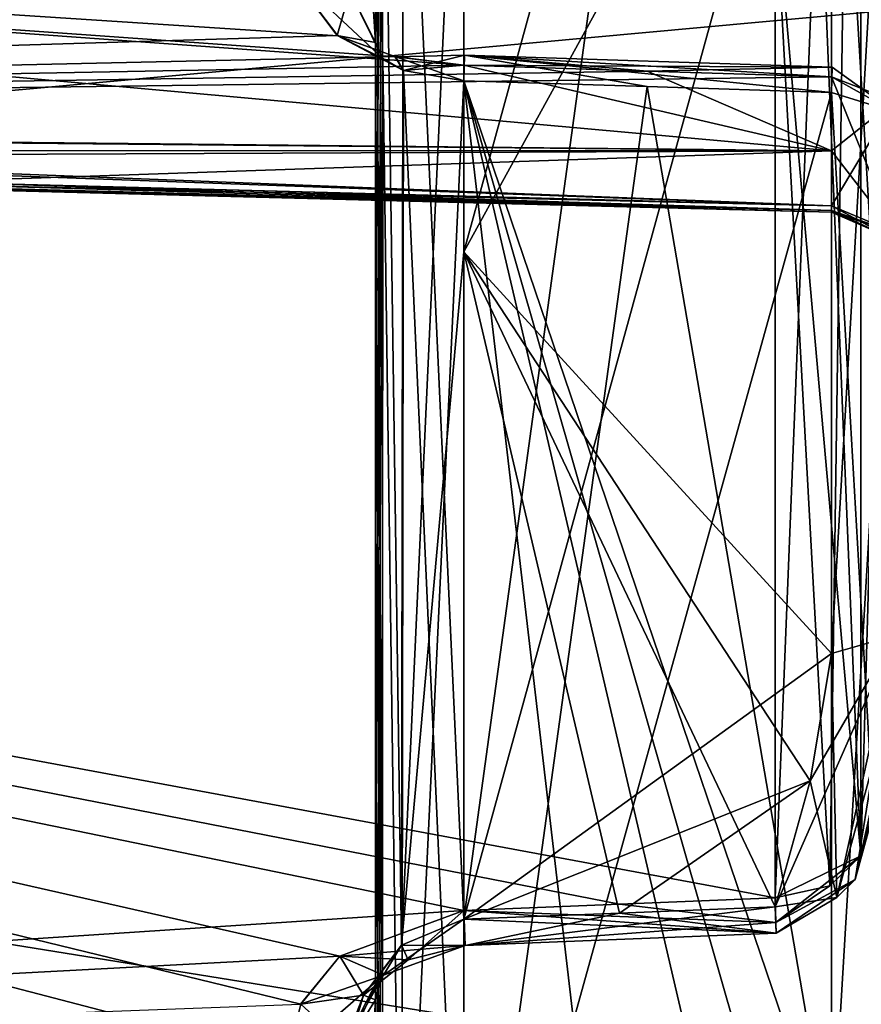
# Model space of a CAD drawing. Header units: millimetres. Extents: x -25 to 71, y -3 to 471.
# Tile 72 of 199: x 63.64 to 68.28, y 37.65 to 43.08. Entities that reach past the tile are written whole.
import ezdxf

# ---------------------------------------------------------------- set-up
doc = ezdxf.new("R2010")
doc.units = ezdxf.units.MM
doc.header["$LTSCALE"] = 65.185185
for name, color, linetype in [('1041', 7, 'CONTINUOUS'), ('1092', 7, 'CONTINUOUS'), ('1093', 7, 'CONTINUOUS'), ('1094', 7, 'CONTINUOUS'), ('1101', 7, 'CONTINUOUS'), ('1102', 7, 'CONTINUOUS'), ('1103', 7, 'CONTINUOUS'), ('1104', 7, 'CONTINUOUS'), ('1107', 7, 'CONTINUOUS'), ('1108', 7, 'CONTINUOUS'), ('1111', 7, 'CONTINUOUS'), ('1113', 7, 'CONTINUOUS'), ('1114', 7, 'CONTINUOUS'), ('1119', 7, 'CONTINUOUS'), ('1120', 7, 'CONTINUOUS'), ('1122', 7, 'CONTINUOUS'), ('1127', 7, 'CONTINUOUS'), ('1128', 7, 'CONTINUOUS'), ('1130', 7, 'CONTINUOUS'), ('1131', 7, 'CONTINUOUS'), ('1135', 7, 'CONTINUOUS'), ('1138', 7, 'CONTINUOUS'), ('1143', 7, 'CONTINUOUS'), ('1148', 7, 'CONTINUOUS'), ('1479', 7, 'CONTINUOUS'), ('1480', 7, 'CONTINUOUS'), ('1481', 7, 'CONTINUOUS'), ('1486', 7, 'CONTINUOUS'), ('1501', 7, 'CONTINUOUS'), ('1502', 7, 'CONTINUOUS'), ('1503', 7, 'CONTINUOUS'), ('1504', 7, 'CONTINUOUS'), ('1505', 7, 'CONTINUOUS'), ('1506', 7, 'CONTINUOUS'), ('1507', 7, 'CONTINUOUS'), ('1539', 7, 'CONTINUOUS'), ('1540', 7, 'CONTINUOUS'), ('1541', 7, 'CONTINUOUS'), ('1542', 7, 'CONTINUOUS'), ('1543', 7, 'CONTINUOUS'), ('1544', 7, 'CONTINUOUS'), ('1546', 7, 'CONTINUOUS'), ('1547', 7, 'CONTINUOUS'), ('1551', 7, 'CONTINUOUS'), ('1552', 7, 'CONTINUOUS'), ('1587', 7, 'CONTINUOUS'), ('1589', 7, 'CONTINUOUS'), ('1606', 7, 'CONTINUOUS')]:
    doc.layers.add(name, color=color, linetype=linetype)

msp = doc.modelspace()

# ---------------------------------------------------------------- linework, layer by layer
at = {"layer": '1041', "linetype": 'CONTINUOUS'}
for points in [[(69.2193, 43.2016, -20.9232), (44.9738, 40.9815, -20.0666), (43.5503, 45.2139, -21.4731), (69.2193, 43.2016, -20.9232)], [(43.5503, 45.2139, 21.4731), (44.9738, 40.9815, 20.0666), (69.2193, 43.2016, 20.9232), (43.5503, 45.2139, 21.4731)], [(69.2193, 37.0687, -17.7984), (44.9738, 40.9815, -20.0666), (69.2193, 43.2016, -20.9232), (69.2193, 37.0687, -17.7984)], [(69.2193, 43.2016, 20.9232), (44.9738, 40.9815, 20.0666), (69.2193, 37.0687, 17.7984), (69.2193, 43.2016, 20.9232)], [(47.5545, 35.4472, -16.499), (44.9738, 40.9815, -20.0666), (69.2193, 37.0687, -17.7984), (47.5545, 35.4472, -16.499)], [(44.9738, 40.9815, 20.0666), (49.4733, 31.3325, 11.6415), (69.2193, 37.0687, 17.7984), (44.9738, 40.9815, 20.0666)]]:
    msp.add_3dface(points, dxfattribs=at)
at = {"layer": '1092', "linetype": 'CONTINUOUS'}
for points in [[(65.6, 43.8792, -6.1208), (65.6, 44.9781, -7.0504), (65.6, 39.2964, -8.6751), (65.6, 43.8792, -6.1208)], [(65.6, 39.2964, -8.6751), (65.6, 44.9781, -7.0504), (65.6, 41.3249, -10.7036), (65.6, 39.2964, -8.6751)], [(65.6, 42.9496, -5.0219), (65.6, 43.8792, -6.1208), (65.6, 39.2964, -8.6751), (65.6, 42.9496, -5.0219)], [(65.6, 35.6431, -12.3284), (65.6, 39.2964, -8.6751), (65.6, 41.3249, -10.7036), (65.6, 35.6431, -12.3284)], [(65.6, 37.6716, -14.3569), (65.6, 35.6431, -12.3284), (65.6, 41.3249, -10.7036), (65.6, 37.6716, -14.3569)], [(65.6, 36.6189, -13.3811), (65.6, 35.6431, -12.3284), (65.6, 37.6716, -14.3569), (65.6, 36.6189, -13.3811)]]:
    msp.add_3dface(points, dxfattribs=at)
at = {"layer": '1093', "linetype": 'CONTINUOUS'}
for points in [[(66.0869, 42.7397, -4.5249), (66.0869, 35.3805, -11.8841), (67.0982, 42.707, -4.5202), (66.0869, 42.7397, -4.5249)], [(67.0982, 42.707, -4.5202), (66.0869, 35.3805, -11.8841), (68.1131, 42.6742, -4.5154), (67.0982, 42.707, -4.5202)], [(68.1131, 42.6742, -4.5154), (66.0869, 35.3805, -11.8841), (68.1131, 36.7709, -10.4187), (68.1131, 42.6742, -4.5154)]]:
    msp.add_3dface(points, dxfattribs=at)
at = {"layer": '1094', "linetype": 'CONTINUOUS'}
for points in [[(68.1131, 45.4846, -7.3258), (68.1131, 39.5813, -13.2291), (66.0869, 41.7955, -10.9399), (68.1131, 45.4846, -7.3258)], [(67.0982, 45.4798, -7.293), (68.1131, 45.4846, -7.3258), (66.0869, 41.7955, -10.9399), (67.0982, 45.4798, -7.293)], [(66.0869, 45.4751, -7.2603), (67.0982, 45.4798, -7.293), (66.0869, 41.7955, -10.9399), (66.0869, 45.4751, -7.2603)], [(66.9455, 38.1499, -14.6172), (66.0869, 38.1159, -14.6195), (66.0869, 41.7955, -10.9399), (66.9455, 38.1499, -14.6172)], [(67.8023, 38.1839, -14.615), (66.9455, 38.1499, -14.6172), (66.0869, 41.7955, -10.9399), (67.8023, 38.1839, -14.615)], [(67.9961, 38.8783, -13.9278), (67.8023, 38.1839, -14.615), (66.0869, 41.7955, -10.9399), (67.9961, 38.8783, -13.9278)], [(68.1131, 39.5813, -13.2291), (67.9961, 38.8783, -13.9278), (66.0869, 41.7955, -10.9399), (68.1131, 39.5813, -13.2291)]]:
    msp.add_3dface(points, dxfattribs=at)
at = {"layer": '1101', "linetype": 'CONTINUOUS'}
for points in [[(65.6, 41.3249, 10.7036), (65.6, 44.9781, 7.0504), (65.6, 39.2964, 8.6751), (65.6, 41.3249, 10.7036)], [(65.6, 39.2964, 8.6751), (65.6, 44.9781, 7.0504), (65.6, 43.8792, 6.1208), (65.6, 39.2964, 8.6751)], [(65.6, 42.9496, 5.0219), (65.6, 39.2964, 8.6751), (65.6, 43.8792, 6.1208), (65.6, 42.9496, 5.0219)], [(65.6, 37.6716, 14.3569), (65.6, 41.3249, 10.7036), (65.6, 36.6189, 13.3811), (65.6, 37.6716, 14.3569)], [(65.6, 36.6189, 13.3811), (65.6, 41.3249, 10.7036), (65.6, 35.6431, 12.3284), (65.6, 36.6189, 13.3811)], [(65.6, 35.6431, 12.3284), (65.6, 41.3249, 10.7036), (65.6, 39.2964, 8.6751), (65.6, 35.6431, 12.3284)]]:
    msp.add_3dface(points, dxfattribs=at)
at = {"layer": '1102', "linetype": 'CONTINUOUS'}
for points in [[(67.0982, 45.4798, 7.293), (66.0869, 38.1159, 14.6195), (68.1131, 45.4846, 7.3258), (67.0982, 45.4798, 7.293)], [(68.1131, 45.4846, 7.3258), (66.0869, 38.1159, 14.6195), (68.1131, 39.5813, 13.2291), (68.1131, 45.4846, 7.3258)], [(66.0869, 45.4751, 7.2603), (66.0869, 38.1159, 14.6195), (67.0982, 45.4798, 7.293), (66.0869, 45.4751, 7.2603)], [(68.1131, 39.5813, 13.2291), (66.0869, 38.1159, 14.6195), (67.9961, 38.8783, 13.9278), (68.1131, 39.5813, 13.2291)], [(66.0869, 38.1159, 14.6195), (66.9455, 38.1499, 14.6172), (67.9961, 38.8783, 13.9278), (66.0869, 38.1159, 14.6195)], [(67.8023, 38.1839, 14.615), (67.9961, 38.8783, 13.9278), (66.9455, 38.1499, 14.6172), (67.8023, 38.1839, 14.615)]]:
    msp.add_3dface(points, dxfattribs=at)
at = {"layer": '1103', "linetype": 'CONTINUOUS'}
for points in [[(66.9455, 35.3828, 11.8501), (66.0869, 35.3805, 11.8841), (66.0869, 42.7397, 4.5249), (66.9455, 35.3828, 11.8501)], [(67.8023, 35.385, 11.8161), (66.9455, 35.3828, 11.8501), (66.0869, 42.7397, 4.5249), (67.8023, 35.385, 11.8161)], [(67.9961, 36.0722, 11.1217), (67.8023, 35.385, 11.8161), (66.0869, 42.7397, 4.5249), (67.9961, 36.0722, 11.1217)], [(68.1131, 36.7709, 10.4187), (67.9961, 36.0722, 11.1217), (66.0869, 42.7397, 4.5249), (68.1131, 36.7709, 10.4187)], [(67.0982, 42.707, 4.5202), (68.1131, 36.7709, 10.4187), (66.0869, 42.7397, 4.5249), (67.0982, 42.707, 4.5202)], [(68.1131, 42.6742, 4.5154), (68.1131, 36.7709, 10.4187), (67.0982, 42.707, 4.5202), (68.1131, 42.6742, 4.5154)]]:
    msp.add_3dface(points, dxfattribs=at)
at = {"layer": '1104', "linetype": 'CONTINUOUS'}
for points in [[(66.0869, 45.4751, -7.2603), (66.0869, 41.7955, -10.9399), (65.7437, 37.972, -14.5525), (66.0869, 45.4751, -7.2603)], [(65.7549, 45.3366, -7.2035), (66.0869, 45.4751, -7.2603), (65.7437, 37.972, -14.5525), (65.7549, 45.3366, -7.2035)], [(65.6406, 45.1697, -7.1379), (65.7549, 45.3366, -7.2035), (65.7437, 37.972, -14.5525), (65.6406, 45.1697, -7.1379)], [(65.6, 41.3249, -10.7036), (65.6, 44.9781, -7.0504), (65.6406, 45.1697, -7.1379), (65.6, 41.3249, -10.7036)], [(65.6, 37.6716, -14.3569), (65.6, 41.3249, -10.7036), (65.6406, 45.1697, -7.1379), (65.6, 37.6716, -14.3569)], [(65.6, 37.6716, -14.3569), (65.6406, 45.1697, -7.1379), (65.637, 37.8295, -14.466), (65.6, 37.6716, -14.3569)], [(65.637, 37.8295, -14.466), (65.6406, 45.1697, -7.1379), (65.7437, 37.972, -14.5525), (65.637, 37.8295, -14.466)], [(66.0869, 41.7955, -10.9399), (66.0869, 38.1159, -14.6195), (65.7437, 37.972, -14.5525), (66.0869, 41.7955, -10.9399)]]:
    msp.add_3dface(points, dxfattribs=at)
at = {"layer": '1107', "linetype": 'CONTINUOUS'}
for points in [[(66.0869, 38.1159, 14.6195), (66.0869, 45.4751, 7.2603), (65.7547, 45.3365, 7.2034), (66.0869, 38.1159, 14.6195)], [(65.7547, 45.3365, 7.2034), (65.6406, 45.1697, 7.1379), (65.7437, 37.972, 14.5525), (65.7547, 45.3365, 7.2034)], [(66.0869, 38.1159, 14.6195), (65.7547, 45.3365, 7.2034), (65.7437, 37.972, 14.5525), (66.0869, 38.1159, 14.6195)], [(65.6406, 45.1697, 7.1379), (65.6, 44.9781, 7.0504), (65.637, 37.8295, 14.466), (65.6406, 45.1697, 7.1379)], [(65.7437, 37.972, 14.5525), (65.6406, 45.1697, 7.1379), (65.637, 37.8295, 14.466), (65.7437, 37.972, 14.5525)], [(65.6, 44.9781, 7.0504), (65.6, 41.3249, 10.7036), (65.637, 37.8295, 14.466), (65.6, 44.9781, 7.0504)], [(65.6, 41.3249, 10.7036), (65.6, 37.6716, 14.3569), (65.637, 37.8295, 14.466), (65.6, 41.3249, 10.7036)]]:
    msp.add_3dface(points, dxfattribs=at)
at = {"layer": '1108', "linetype": 'CONTINUOUS'}
for points in [[(65.6, 39.2964, 8.6751), (65.6, 42.9496, 5.0219), (65.6404, 42.8624, 4.8309), (65.6, 39.2964, 8.6751)], [(65.6, 35.6431, 12.3284), (65.6, 39.2964, 8.6751), (65.6404, 42.8624, 4.8309), (65.6, 35.6431, 12.3284)], [(65.6, 35.6431, 12.3284), (65.6404, 42.8624, 4.8309), (65.637, 35.534, 12.1705), (65.6, 35.6431, 12.3284)], [(65.637, 35.534, 12.1705), (65.6404, 42.8624, 4.8309), (65.7437, 35.4475, 12.028), (65.637, 35.534, 12.1705)], [(65.6404, 42.8624, 4.8309), (65.7543, 42.7967, 4.664), (65.7437, 35.4475, 12.028), (65.6404, 42.8624, 4.8309)], [(65.7543, 42.7967, 4.664), (66.0869, 42.7397, 4.5249), (65.7437, 35.4475, 12.028), (65.7543, 42.7967, 4.664)], [(66.0869, 42.7397, 4.5249), (66.0869, 35.3805, 11.8841), (65.7437, 35.4475, 12.028), (66.0869, 42.7397, 4.5249)]]:
    msp.add_3dface(points, dxfattribs=at)
at = {"layer": '1111', "linetype": 'CONTINUOUS'}
for points in [[(68.1131, 42.6742, -4.5154), (68.1131, 36.7709, -10.4187), (68.4601, 36.6531, -10.3202), (68.1131, 42.6742, -4.5154)], [(68.1131, 42.6742, -4.5154), (68.4601, 36.6531, -10.3202), (68.4582, 42.5674, -4.4087), (68.1131, 42.6742, -4.5154)]]:
    msp.add_3dface(points, dxfattribs=at)
at = {"layer": '1113', "linetype": 'CONTINUOUS'}
for points in [[(68.4601, 39.6798, -13.3469), (68.6, 39.9206, -13.5967), (68.1431, 38.2361, -14.784), (68.4601, 39.6798, -13.3469)], [(68.1431, 38.2361, -14.784), (68.6, 39.9206, -13.5967), (68.244, 38.3356, -14.9192), (68.1431, 38.2361, -14.784)], [(68.6, 39.9206, -13.5967), (68.4783, 39.1913, -14.3371), (68.244, 38.3356, -14.9192), (68.6, 39.9206, -13.5967)], [(67.8023, 38.1839, -14.615), (67.9961, 38.8783, -13.9278), (68.4601, 39.6798, -13.3469), (67.8023, 38.1839, -14.615)], [(67.8023, 38.1839, -14.615), (68.4601, 39.6798, -13.3469), (68.1431, 38.2361, -14.784), (67.8023, 38.1839, -14.615)], [(67.9961, 38.8783, -13.9278), (68.1131, 39.5813, -13.2291), (68.4601, 39.6798, -13.3469), (67.9961, 38.8783, -13.9278)], [(68.4783, 39.1913, -14.3371), (68.2752, 38.4659, -15.0617), (68.244, 38.3356, -14.9192), (68.4783, 39.1913, -14.3371)]]:
    msp.add_3dface(points, dxfattribs=at)
at = {"layer": '1114', "linetype": 'CONTINUOUS'}
for points in [[(68.1131, 39.5813, -13.2291), (68.1131, 45.4846, -7.3258), (68.4582, 45.5913, -7.4326), (68.1131, 39.5813, -13.2291)], [(68.4601, 39.6798, -13.3469), (68.1131, 39.5813, -13.2291), (68.4582, 45.5913, -7.4326), (68.4601, 39.6798, -13.3469)]]:
    msp.add_3dface(points, dxfattribs=at)
at = {"layer": '1119', "linetype": 'CONTINUOUS'}
for points in [[(68.6, 39.9206, 13.5967), (68.4601, 39.6798, 13.3469), (68.2441, 38.3356, 14.9192), (68.6, 39.9206, 13.5967)], [(68.2752, 38.4659, 15.0617), (68.6, 39.9206, 13.5967), (68.2441, 38.3356, 14.9192), (68.2752, 38.4659, 15.0617)], [(68.4783, 39.1913, 14.3371), (68.6, 39.9206, 13.5967), (68.2752, 38.4659, 15.0617), (68.4783, 39.1913, 14.3371)], [(68.4601, 39.6798, 13.3469), (68.1131, 39.5813, 13.2291), (68.1432, 38.2361, 14.784), (68.4601, 39.6798, 13.3469)], [(68.2441, 38.3356, 14.9192), (68.4601, 39.6798, 13.3469), (68.1432, 38.2361, 14.784), (68.2441, 38.3356, 14.9192)], [(68.1131, 39.5813, 13.2291), (67.9961, 38.8783, 13.9278), (68.1432, 38.2361, 14.784), (68.1131, 39.5813, 13.2291)], [(67.9961, 38.8783, 13.9278), (67.8023, 38.1839, 14.615), (68.1432, 38.2361, 14.784), (67.9961, 38.8783, 13.9278)]]:
    msp.add_3dface(points, dxfattribs=at)
at = {"layer": '1120', "linetype": 'CONTINUOUS'}
for points in [[(68.1131, 45.4846, 7.3258), (68.4601, 39.6798, 13.3469), (68.4582, 45.5913, 7.4326), (68.1131, 45.4846, 7.3258)], [(68.1131, 45.4846, 7.3258), (68.1131, 39.5813, 13.2291), (68.4601, 39.6798, 13.3469), (68.1131, 45.4846, 7.3258)]]:
    msp.add_3dface(points, dxfattribs=at)
at = {"layer": '1122', "linetype": 'CONTINUOUS'}
for points in [[(68.1131, 36.7709, 10.4187), (68.1131, 42.6742, 4.5154), (68.4582, 42.5674, 4.4087), (68.1131, 36.7709, 10.4187)], [(68.4601, 36.6531, 10.3202), (68.1131, 36.7709, 10.4187), (68.4582, 42.5674, 4.4087), (68.4601, 36.6531, 10.3202)]]:
    msp.add_3dface(points, dxfattribs=at)
at = {"layer": '1127', "linetype": 'CONTINUOUS'}
for points in [[(65.6, 42.9496, -5.0219), (65.6, 39.2964, -8.6751), (65.637, 35.534, -12.1705), (65.6, 42.9496, -5.0219)], [(65.6, 42.9496, -5.0219), (65.637, 35.534, -12.1705), (65.6406, 42.8621, -4.8302), (65.6, 42.9496, -5.0219)], [(65.637, 35.534, -12.1705), (65.7437, 35.4475, -12.028), (65.6406, 42.8621, -4.8302), (65.637, 35.534, -12.1705)], [(65.6406, 42.8621, -4.8302), (65.7437, 35.4475, -12.028), (65.7548, 42.7965, -4.6634), (65.6406, 42.8621, -4.8302)], [(65.7437, 35.4475, -12.028), (66.0869, 35.3805, -11.8841), (65.7548, 42.7965, -4.6634), (65.7437, 35.4475, -12.028)], [(66.0869, 35.3805, -11.8841), (66.0869, 42.7397, -4.5249), (65.7548, 42.7965, -4.6634), (66.0869, 35.3805, -11.8841)], [(65.6, 39.2964, -8.6751), (65.6, 35.6431, -12.3284), (65.637, 35.534, -12.1705), (65.6, 39.2964, -8.6751)]]:
    msp.add_3dface(points, dxfattribs=at)
at = {"layer": '1128', "linetype": 'CONTINUOUS'}
for points in [[(45.3211, 45.831, -19.5012), (46.6156, 42.1718, -18.3042), (67.8023, 43.788, -18.3291), (45.3211, 45.831, -19.5012)], [(46.6156, 42.1718, 18.3042), (45.3213, 45.8302, 19.501), (67.8023, 43.788, 18.3291), (46.6156, 42.1718, 18.3042)], [(67.8023, 38.2334, 15.3653), (46.6156, 42.1718, 18.3042), (67.8023, 43.788, 18.3291), (67.8023, 38.2334, 15.3653)], [(67.8023, 43.788, -18.3291), (46.6156, 42.1718, -18.3042), (67.8023, 38.2334, -15.3653), (67.8023, 43.788, -18.3291)], [(50.9232, 33.4005, 10.7844), (46.6156, 42.1718, 18.3042), (65.4034, 34.8065, 12.0887), (50.9232, 33.4005, 10.7844)], [(65.4034, 34.8065, 12.0887), (46.6156, 42.1718, 18.3042), (65.1879, 35.0135, 12.3533), (65.4034, 34.8065, 12.0887)], [(65.1879, 35.0135, 12.3533), (46.6156, 42.1718, 18.3042), (65.1131, 35.2639, 12.654), (65.1879, 35.0135, 12.3533)], [(65.1131, 35.2639, 12.654), (46.6156, 42.1718, 18.3042), (65.1131, 36.2655, 13.7345), (65.1131, 35.2639, 12.654)], [(65.1131, 36.2655, 13.7345), (46.6156, 42.1718, 18.3042), (65.1131, 37.346, 14.7361), (65.1131, 36.2655, 13.7345)], [(65.1131, 37.346, 14.7361), (46.6156, 42.1718, 18.3042), (65.188, 37.6467, 14.9865), (65.1131, 37.346, 14.7361)], [(65.188, 37.6467, 14.9865), (46.6156, 42.1718, 18.3042), (65.4035, 37.9113, 15.1935), (65.188, 37.6467, 14.9865)], [(65.4035, 37.9113, 15.1935), (46.6156, 42.1718, 18.3042), (66.0869, 38.1644, 15.3689), (65.4035, 37.9113, 15.1935)], [(66.0869, 38.1644, 15.3689), (46.6156, 42.1718, 18.3042), (66.9446, 38.1989, 15.3671), (66.0869, 38.1644, 15.3689)], [(66.9446, 38.1989, 15.3671), (46.6156, 42.1718, 18.3042), (67.8023, 38.2334, 15.3653), (66.9446, 38.1989, 15.3671)], [(46.6156, 42.1718, -18.3042), (49.1311, 37.049, -15.0327), (66.0869, 38.1644, -15.3689), (46.6156, 42.1718, -18.3042)], [(66.0869, 38.1644, -15.3689), (66.9446, 38.1989, -15.3671), (46.6156, 42.1718, -18.3042), (66.0869, 38.1644, -15.3689)], [(67.8023, 38.2334, -15.3653), (46.6156, 42.1718, -18.3042), (66.9446, 38.1989, -15.3671), (67.8023, 38.2334, -15.3653)], [(66.0869, 38.1644, -15.3689), (49.1311, 37.049, -15.0327), (65.4034, 37.9113, -15.1935), (66.0869, 38.1644, -15.3689)], [(65.4034, 37.9113, -15.1935), (49.1311, 37.049, -15.0327), (65.1879, 37.6467, -14.9865), (65.4034, 37.9113, -15.1935)]]:
    msp.add_3dface(points, dxfattribs=at)
at = {"layer": '1130', "linetype": 'CONTINUOUS'}
for points in [[(65.6, 37.6716, 14.3569), (65.6, 36.6189, 13.3811), (65.4582, 35.3784, 12.5557), (65.6, 37.6716, 14.3569)], [(65.4582, 37.4443, 14.6216), (65.6, 37.6716, 14.3569), (65.4582, 35.3784, 12.5557), (65.4582, 37.4443, 14.6216)]]:
    msp.add_3dface(points, dxfattribs=at)
at = {"layer": '1131', "linetype": 'CONTINUOUS'}
msp.add_3dface([(65.6, 36.6189, -13.3811), (65.6, 37.6716, -14.3569), (65.4582, 37.4443, -14.6216), (65.6, 36.6189, -13.3811)], dxfattribs=at)
at = {"layer": '1135', "linetype": 'CONTINUOUS'}
for points in [[(67.8023, 38.2334, -15.3653), (66.9446, 38.1989, -15.3671), (67.8073, 38.0969, -15.2044), (67.8023, 38.2334, -15.3653)], [(66.9446, 38.1989, -15.3671), (66.0869, 38.1644, -15.3689), (67.8073, 38.0969, -15.2044), (66.9446, 38.1989, -15.3671)], [(66.9455, 38.1499, -14.6172), (67.8023, 38.1839, -14.615), (67.8091, 38.0388, -15.0014), (66.9455, 38.1499, -14.6172)], [(67.8073, 38.0969, -15.2044), (66.0869, 38.1644, -15.3689), (66.0936, 37.9708, -15.0051), (67.8073, 38.0969, -15.2044)], [(66.0869, 38.1159, -14.6195), (66.9455, 38.1499, -14.6172), (67.8091, 38.0388, -15.0014), (66.0869, 38.1159, -14.6195)], [(66.0869, 38.1159, -14.6195), (67.8091, 38.0388, -15.0014), (66.0936, 37.9708, -15.0051), (66.0869, 38.1159, -14.6195)], [(67.8091, 38.0388, -15.0014), (67.8073, 38.0969, -15.2044), (66.0936, 37.9708, -15.0051), (67.8091, 38.0388, -15.0014)]]:
    msp.add_3dface(points, dxfattribs=at)
at = {"layer": '1138', "linetype": 'CONTINUOUS'}
for points in [[(66.9446, 38.1989, 15.3671), (67.8023, 38.2334, 15.3653), (67.8073, 38.0969, 15.2044), (66.9446, 38.1989, 15.3671)], [(66.0869, 38.1644, 15.3689), (66.9446, 38.1989, 15.3671), (67.8073, 38.0969, 15.2044), (66.0869, 38.1644, 15.3689)], [(67.8023, 38.1839, 14.615), (66.9455, 38.1499, 14.6172), (66.0936, 37.9708, 15.0051), (67.8023, 38.1839, 14.615)], [(67.8023, 38.1839, 14.615), (66.0936, 37.9708, 15.0051), (67.8091, 38.0388, 15.0014), (67.8023, 38.1839, 14.615)], [(66.0936, 37.9708, 15.0051), (66.0869, 38.1644, 15.3689), (67.8091, 38.0388, 15.0014), (66.0936, 37.9708, 15.0051)], [(67.8091, 38.0388, 15.0014), (66.0869, 38.1644, 15.3689), (67.8073, 38.0969, 15.2044), (67.8091, 38.0388, 15.0014)], [(66.9455, 38.1499, 14.6172), (66.0869, 38.1159, 14.6195), (66.0936, 37.9708, 15.0051), (66.9455, 38.1499, 14.6172)]]:
    msp.add_3dface(points, dxfattribs=at)
at = {"layer": '1143', "linetype": 'CONTINUOUS'}
for points in [[(66.0869, 38.1644, -15.3689), (65.4034, 37.9113, -15.1935), (66.0936, 37.9708, -15.0051), (66.0869, 38.1644, -15.3689)], [(65.7437, 37.972, -14.5525), (66.0869, 38.1159, -14.6195), (65.6443, 37.8073, -14.9175), (65.7437, 37.972, -14.5525)], [(66.0869, 38.1159, -14.6195), (66.0936, 37.9708, -15.0051), (65.6443, 37.8073, -14.9175), (66.0869, 38.1159, -14.6195)], [(66.0936, 37.9708, -15.0051), (65.4034, 37.9113, -15.1935), (65.6443, 37.8073, -14.9175), (66.0936, 37.9708, -15.0051)], [(65.637, 37.8295, -14.466), (65.7437, 37.972, -14.5525), (65.6443, 37.8073, -14.9175), (65.637, 37.8295, -14.466)], [(65.4034, 37.9113, -15.1935), (65.1879, 37.6467, -14.9865), (65.6443, 37.8073, -14.9175), (65.4034, 37.9113, -15.1935)], [(65.1879, 37.6467, -14.9865), (65.1131, 37.346, -14.7361), (65.6443, 37.8073, -14.9175), (65.1879, 37.6467, -14.9865)], [(65.1131, 37.346, -14.7361), (65.4301, 37.427, -14.6417), (65.6443, 37.8073, -14.9175), (65.1131, 37.346, -14.7361)], [(65.637, 37.8295, -14.466), (65.4301, 37.427, -14.6417), (65.4582, 37.4443, -14.6216), (65.637, 37.8295, -14.466)], [(65.4301, 37.427, -14.6417), (65.637, 37.8295, -14.466), (65.6443, 37.8073, -14.9175), (65.4301, 37.427, -14.6417)], [(65.6, 37.6716, -14.3569), (65.637, 37.8295, -14.466), (65.4582, 37.4443, -14.6216), (65.6, 37.6716, -14.3569)]]:
    msp.add_3dface(points, dxfattribs=at)
at = {"layer": '1148', "linetype": 'CONTINUOUS'}
for points in [[(65.4035, 37.9113, 15.1935), (66.0869, 38.1644, 15.3689), (65.7803, 37.8927, 14.9695), (65.4035, 37.9113, 15.1935)], [(66.0869, 38.1159, 14.6195), (65.7437, 37.972, 14.5525), (66.0936, 37.9708, 15.0051), (66.0869, 38.1159, 14.6195)], [(66.0869, 38.1644, 15.3689), (66.0936, 37.9708, 15.0051), (65.7803, 37.8927, 14.9695), (66.0869, 38.1644, 15.3689)], [(65.7437, 37.972, 14.5525), (65.637, 37.8295, 14.466), (65.5347, 37.6963, 14.8433), (65.7437, 37.972, 14.5525)], [(65.7437, 37.972, 14.5525), (65.5347, 37.6963, 14.8433), (65.7803, 37.8927, 14.9695), (65.7437, 37.972, 14.5525)], [(66.0936, 37.9708, 15.0051), (65.7437, 37.972, 14.5525), (65.7803, 37.8927, 14.9695), (66.0936, 37.9708, 15.0051)], [(65.188, 37.6467, 14.9865), (65.4035, 37.9113, 15.1935), (65.5347, 37.6963, 14.8433), (65.188, 37.6467, 14.9865)], [(65.5347, 37.6963, 14.8433), (65.4035, 37.9113, 15.1935), (65.7803, 37.8927, 14.9695), (65.5347, 37.6963, 14.8433)], [(65.637, 37.8295, 14.466), (65.6, 37.6716, 14.3569), (65.5347, 37.6963, 14.8433), (65.637, 37.8295, 14.466)], [(65.4302, 37.427, 14.6417), (65.188, 37.6467, 14.9865), (65.5347, 37.6963, 14.8433), (65.4302, 37.427, 14.6417)], [(65.4582, 37.4443, 14.6216), (65.4302, 37.427, 14.6417), (65.5347, 37.6963, 14.8433), (65.4582, 37.4443, 14.6216)], [(65.6, 37.6716, 14.3569), (65.4582, 37.4443, 14.6216), (65.5347, 37.6963, 14.8433), (65.6, 37.6716, 14.3569)], [(65.1131, 37.346, 14.7361), (65.188, 37.6467, 14.9865), (65.4302, 37.427, 14.6417), (65.1131, 37.346, 14.7361)]]:
    msp.add_3dface(points, dxfattribs=at)
at = {"layer": '1479', "linetype": 'CONTINUOUS'}
for points in [[(50.0869, 43.9838, 4.9057), (50.0869, 42.5242, 2.0911), (65.1131, 43.3567, 4.7319), (50.0869, 43.9838, 4.9057)], [(65.1131, 43.3567, 4.7319), (50.0869, 42.5242, 2.0911), (65.3896, 42.9882, 4.1805), (65.1131, 43.3567, 4.7319)], [(65.3896, 42.9882, 4.1805), (50.0869, 42.5242, 2.0911), (65.7071, 42.8728, 3.9977), (65.3896, 42.9882, 4.1805)], [(65.7071, 42.8728, 3.9977), (50.0869, 42.5242, 2.0911), (66.0869, 42.8247, 3.9313), (65.7071, 42.8728, 3.9977)], [(66.0869, 42.8247, 3.9313), (50.0869, 42.5242, 2.0911), (67.0977, 42.7925, 3.9276), (66.0869, 42.8247, 3.9313)], [(67.0977, 42.7925, 3.9276), (50.0869, 42.5242, 2.0911), (68.1131, 42.7602, 3.9238), (67.0977, 42.7925, 3.9276)], [(68.1131, 42.7602, 3.9238), (50.0869, 42.5242, 2.0911), (68.1131, 42.3531, 3.0556), (68.1131, 42.7602, 3.9238)], [(50.0869, 42.5242, 2.0911), (57.4039, 42.356, 2.2003), (68.1131, 42.3531, 3.0556), (50.0869, 42.5242, 2.0911)], [(57.4039, 42.356, 2.2003), (58.171, 42.3114, 2.1159), (68.1131, 42.3531, 3.0556), (57.4039, 42.356, 2.2003)], [(68.1131, 42.3531, 3.0556), (58.171, 42.3114, 2.1159), (63.1109, 42.1814, 2.1309), (68.1131, 42.3531, 3.0556)], [(68.1131, 42.0498, 2.146), (68.1131, 42.3531, 3.0556), (63.1109, 42.1814, 2.1309), (68.1131, 42.0498, 2.146)]]:
    msp.add_3dface(points, dxfattribs=at)
at = {"layer": '1480', "linetype": 'CONTINUOUS'}
for points in [[(68.1131, 42.0152, 1.8855), (63.4486, 42.1374, 1.8692), (68.1131, 42.0152, -1.8855), (68.1131, 42.0152, 1.8855)], [(68.1131, 42.0152, -1.8855), (63.4486, 42.1374, 1.8692), (63.4625, 42.137, -1.8693), (68.1131, 42.0152, -1.8855)]]:
    msp.add_3dface(points, dxfattribs=at)
at = {"layer": '1481', "linetype": 'CONTINUOUS'}
for points in [[(68.1131, 42.3531, -3.0556), (57.5405, 42.4642, -2.5574), (50.0869, 43.9838, -4.9057), (68.1131, 42.3531, -3.0556)], [(66.0869, 42.8247, -3.9313), (68.1131, 42.3531, -3.0556), (50.0869, 43.9838, -4.9057), (66.0869, 42.8247, -3.9313)], [(65.7122, 42.8716, -3.9958), (66.0869, 42.8247, -3.9313), (50.0869, 43.9838, -4.9057), (65.7122, 42.8716, -3.9958)], [(65.3924, 42.9867, -4.1781), (65.7122, 42.8716, -3.9958), (50.0869, 43.9838, -4.9057), (65.3924, 42.9867, -4.1781)], [(65.1131, 43.3567, -4.7319), (65.3924, 42.9867, -4.1781), (50.0869, 43.9838, -4.9057), (65.1131, 43.3567, -4.7319)], [(67.0977, 42.7925, -3.9276), (68.1131, 42.3531, -3.0556), (66.0869, 42.8247, -3.9313), (67.0977, 42.7925, -3.9276)], [(68.1131, 42.7602, -3.9238), (68.1131, 42.3531, -3.0556), (67.0977, 42.7925, -3.9276), (68.1131, 42.7602, -3.9238)], [(57.932, 42.422, -2.4628), (57.5405, 42.4642, -2.5574), (68.1131, 42.0498, -2.146), (57.932, 42.422, -2.4628)], [(68.1131, 42.0498, -2.146), (57.5405, 42.4642, -2.5574), (68.1131, 42.3531, -3.0556), (68.1131, 42.0498, -2.146)], [(68.1131, 42.0498, -2.146), (63.3076, 42.1762, -2.1315), (57.932, 42.422, -2.4628), (68.1131, 42.0498, -2.146)]]:
    msp.add_3dface(points, dxfattribs=at)
at = {"layer": '1486', "linetype": 'CONTINUOUS'}
for points in [[(58.5628, 42.275, 1.9913), (58.8138, 42.2587, 1.8529), (68.1132, 42.0239, 2.0169), (58.5628, 42.275, 1.9913)], [(58.5628, 42.275, 1.9913), (68.1131, 42.0498, 2.146), (63.1109, 42.1814, 2.1309), (58.5628, 42.275, 1.9913)], [(68.1131, 42.0498, 2.146), (58.5628, 42.275, 1.9913), (68.1132, 42.0239, 2.0169), (68.1131, 42.0498, 2.146)], [(58.8138, 42.2587, 1.8529), (63.4486, 42.1374, 1.8692), (68.1132, 42.0239, 2.0169), (58.8138, 42.2587, 1.8529)], [(63.4486, 42.1374, 1.8692), (68.1131, 42.0152, 1.8855), (68.1132, 42.0239, 2.0169), (63.4486, 42.1374, 1.8692)]]:
    msp.add_3dface(points, dxfattribs=at)
at = {"layer": '1501', "linetype": 'CONTINUOUS'}
for points in [[(68.1131, 42.0152, 1.8855), (68.1131, 42.0152, -1.8855), (68.4582, 41.8643, -1.8855), (68.1131, 42.0152, 1.8855)], [(68.1131, 42.0152, 1.8855), (68.4582, 41.8643, -1.8855), (68.4582, 41.8643, 1.8855), (68.1131, 42.0152, 1.8855)]]:
    msp.add_3dface(points, dxfattribs=at)
at = {"layer": '1502', "linetype": 'CONTINUOUS'}
for points in [[(68.1131, 42.0498, -2.146), (68.4582, 41.904, -2.1853), (68.1132, 42.0239, -2.0169), (68.1131, 42.0498, -2.146)], [(68.4582, 41.904, -2.1853), (68.1131, 42.0152, -1.8855), (68.1132, 42.0239, -2.0169), (68.4582, 41.904, -2.1853)], [(68.4582, 41.8643, -1.8855), (68.1131, 42.0152, -1.8855), (68.4582, 41.904, -2.1853), (68.4582, 41.8643, -1.8855)]]:
    msp.add_3dface(points, dxfattribs=at)
at = {"layer": '1503', "linetype": 'CONTINUOUS'}
for points in [[(68.1131, 42.3531, -3.0556), (68.1131, 42.7602, -3.9238), (68.4588, 42.6269, -3.9961), (68.1131, 42.3531, -3.0556)], [(68.1131, 42.0498, -2.146), (68.1131, 42.3531, -3.0556), (68.4588, 42.6269, -3.9961), (68.1131, 42.0498, -2.146)], [(68.4582, 41.904, -2.1853), (68.1131, 42.0498, -2.146), (68.4588, 42.6269, -3.9961), (68.4582, 41.904, -2.1853)]]:
    msp.add_3dface(points, dxfattribs=at)
at = {"layer": '1504', "linetype": 'CONTINUOUS'}
for points in [[(68.1131, 42.6742, -4.5154), (68.4582, 42.5674, -4.4087), (68.1163, 42.8151, -4.2349), (68.1131, 42.6742, -4.5154)], [(68.4582, 42.5674, -4.4087), (68.1131, 42.7602, -3.9238), (68.1163, 42.8151, -4.2349), (68.4582, 42.5674, -4.4087)], [(68.1131, 42.7602, -3.9238), (68.4582, 42.5674, -4.4087), (68.4588, 42.6269, -3.9961), (68.1131, 42.7602, -3.9238)]]:
    msp.add_3dface(points, dxfattribs=at)
at = {"layer": '1505', "linetype": 'CONTINUOUS'}
for points in [[(66.0869, 42.7397, -4.5249), (67.0982, 42.707, -4.5202), (66.0902, 42.881, -4.2422), (66.0869, 42.7397, -4.5249)], [(67.0977, 42.7925, -3.9276), (66.0869, 42.8247, -3.9313), (66.0902, 42.881, -4.2422), (67.0977, 42.7925, -3.9276)], [(67.0982, 42.707, -4.5202), (68.1131, 42.6742, -4.5154), (66.0902, 42.881, -4.2422), (67.0982, 42.707, -4.5202)], [(68.1131, 42.6742, -4.5154), (68.1163, 42.8151, -4.2349), (66.0902, 42.881, -4.2422), (68.1131, 42.6742, -4.5154)], [(68.1131, 42.7602, -3.9238), (67.0977, 42.7925, -3.9276), (66.0902, 42.881, -4.2422), (68.1131, 42.7602, -3.9238)], [(68.1163, 42.8151, -4.2349), (68.1131, 42.7602, -3.9238), (66.0902, 42.881, -4.2422), (68.1163, 42.8151, -4.2349)]]:
    msp.add_3dface(points, dxfattribs=at)
at = {"layer": '1506', "linetype": 'CONTINUOUS'}
for points in [[(65.6406, 42.8621, -4.8302), (65.3924, 42.9867, -4.1781), (65.1131, 43.3567, -4.7319), (65.6406, 42.8621, -4.8302)], [(65.6406, 42.8621, -4.8302), (65.1131, 43.3567, -4.7319), (65.4582, 43.2338, -4.8195), (65.6406, 42.8621, -4.8302)], [(65.6, 42.9496, -5.0219), (65.6406, 42.8621, -4.8302), (65.4582, 43.2338, -4.8195), (65.6, 42.9496, -5.0219)], [(65.6406, 42.8621, -4.8302), (65.7548, 42.7965, -4.6634), (65.3924, 42.9867, -4.1781), (65.6406, 42.8621, -4.8302)], [(65.7548, 42.7965, -4.6634), (65.7122, 42.8716, -3.9958), (65.3924, 42.9867, -4.1781), (65.7548, 42.7965, -4.6634)], [(65.7122, 42.8716, -3.9958), (66.0869, 42.7397, -4.5249), (66.0902, 42.881, -4.2422), (65.7122, 42.8716, -3.9958)], [(66.0869, 42.8247, -3.9313), (65.7122, 42.8716, -3.9958), (66.0902, 42.881, -4.2422), (66.0869, 42.8247, -3.9313)], [(65.7548, 42.7965, -4.6634), (66.0869, 42.7397, -4.5249), (65.7122, 42.8716, -3.9958), (65.7548, 42.7965, -4.6634)]]:
    msp.add_3dface(points, dxfattribs=at)
at = {"layer": '1507', "linetype": 'CONTINUOUS'}
msp.add_3dface([(65.6, 43.8792, -6.1208), (65.6, 42.9496, -5.0219), (65.4582, 43.2338, -4.8195), (65.6, 43.8792, -6.1208)], dxfattribs=at)
at = {"layer": '1539', "linetype": 'CONTINUOUS'}
for points in [[(65.6, 42.9496, 5.0219), (65.6, 43.8792, 6.1208), (65.4582, 45.1805, 6.7662), (65.6, 42.9496, 5.0219)], [(65.6, 42.9496, 5.0219), (65.4582, 45.1805, 6.7662), (65.4582, 43.2338, 4.8195), (65.6, 42.9496, 5.0219)]]:
    msp.add_3dface(points, dxfattribs=at)
at = {"layer": '1540', "linetype": 'CONTINUOUS'}
for points in [[(65.1131, 43.3567, 4.7319), (65.3896, 42.9882, 4.1805), (65.4582, 43.2338, 4.8195), (65.1131, 43.3567, 4.7319)], [(65.3896, 42.9882, 4.1805), (65.6, 42.9496, 5.0219), (65.4582, 43.2338, 4.8195), (65.3896, 42.9882, 4.1805)], [(65.6404, 42.8624, 4.8309), (65.6, 42.9496, 5.0219), (65.3896, 42.9882, 4.1805), (65.6404, 42.8624, 4.8309)], [(65.7543, 42.7967, 4.664), (65.6404, 42.8624, 4.8309), (65.3896, 42.9882, 4.1805), (65.7543, 42.7967, 4.664)], [(65.7543, 42.7967, 4.664), (65.3896, 42.9882, 4.1805), (65.7071, 42.8728, 3.9977), (65.7543, 42.7967, 4.664)], [(65.7543, 42.7967, 4.664), (65.7071, 42.8728, 3.9977), (66.0869, 42.8247, 3.9313), (65.7543, 42.7967, 4.664)], [(66.0869, 42.7397, 4.5249), (65.7543, 42.7967, 4.664), (66.0902, 42.881, 4.2422), (66.0869, 42.7397, 4.5249)], [(65.7543, 42.7967, 4.664), (66.0869, 42.8247, 3.9313), (66.0902, 42.881, 4.2422), (65.7543, 42.7967, 4.664)]]:
    msp.add_3dface(points, dxfattribs=at)
at = {"layer": '1541', "linetype": 'CONTINUOUS'}
for points in [[(67.0982, 42.707, 4.5202), (66.0869, 42.7397, 4.5249), (66.0902, 42.881, 4.2422), (67.0982, 42.707, 4.5202)], [(66.0902, 42.881, 4.2422), (66.0869, 42.8247, 3.9313), (68.1163, 42.8151, 4.2349), (66.0902, 42.881, 4.2422)], [(68.1131, 42.6742, 4.5154), (67.0982, 42.707, 4.5202), (66.0902, 42.881, 4.2422), (68.1131, 42.6742, 4.5154)], [(68.1131, 42.6742, 4.5154), (66.0902, 42.881, 4.2422), (68.1163, 42.8151, 4.2349), (68.1131, 42.6742, 4.5154)], [(66.0869, 42.8247, 3.9313), (67.0977, 42.7925, 3.9276), (68.1163, 42.8151, 4.2349), (66.0869, 42.8247, 3.9313)], [(67.0977, 42.7925, 3.9276), (68.1131, 42.7602, 3.9238), (68.1163, 42.8151, 4.2349), (67.0977, 42.7925, 3.9276)]]:
    msp.add_3dface(points, dxfattribs=at)
at = {"layer": '1542', "linetype": 'CONTINUOUS'}
for points in [[(68.1131, 42.7602, 3.9238), (68.1131, 42.6742, 4.5154), (68.1163, 42.8151, 4.2349), (68.1131, 42.7602, 3.9238)], [(68.4582, 42.5674, 4.4087), (68.1131, 42.6742, 4.5154), (68.1131, 42.7602, 3.9238), (68.4582, 42.5674, 4.4087)], [(68.4582, 42.5674, 4.4087), (68.1131, 42.7602, 3.9238), (68.4588, 42.6269, 3.9961), (68.4582, 42.5674, 4.4087)]]:
    msp.add_3dface(points, dxfattribs=at)
at = {"layer": '1543', "linetype": 'CONTINUOUS'}
for points in [[(68.1131, 42.7602, 3.9238), (68.1131, 42.3531, 3.0556), (68.4582, 41.904, 2.1853), (68.1131, 42.7602, 3.9238)], [(68.4588, 42.6269, 3.9961), (68.1131, 42.7602, 3.9238), (68.4582, 41.904, 2.1853), (68.4588, 42.6269, 3.9961)], [(68.1131, 42.3531, 3.0556), (68.1131, 42.0498, 2.146), (68.4582, 41.904, 2.1853), (68.1131, 42.3531, 3.0556)]]:
    msp.add_3dface(points, dxfattribs=at)
at = {"layer": '1544', "linetype": 'CONTINUOUS'}
for points in [[(68.1131, 42.0498, 2.146), (68.1132, 42.0239, 2.0169), (68.4582, 41.8643, 1.8855), (68.1131, 42.0498, 2.146)], [(68.1131, 42.0498, 2.146), (68.4582, 41.8643, 1.8855), (68.4582, 41.904, 2.1853), (68.1131, 42.0498, 2.146)], [(68.1132, 42.0239, 2.0169), (68.1131, 42.0152, 1.8855), (68.4582, 41.8643, 1.8855), (68.1132, 42.0239, 2.0169)]]:
    msp.add_3dface(points, dxfattribs=at)
at = {"layer": '1546', "linetype": 'CONTINUOUS'}
for points in [[(68.2752, 38.4659, 15.0617), (67.8023, 43.788, 18.3291), (67.8023, 50, 19.3531), (68.2752, 38.4659, 15.0617)], [(68.2752, 38.4659, 15.0617), (67.8023, 50, 19.3531), (68.2752, 50, 18.9708), (68.2752, 38.4659, 15.0617)], [(67.8023, 43.788, 18.3291), (68.2752, 38.4659, 15.0617), (68.1036, 38.3009, 15.2771), (67.8023, 43.788, 18.3291)], [(67.8023, 38.2334, 15.3653), (67.8023, 43.788, 18.3291), (68.1036, 38.3009, 15.2771), (67.8023, 38.2334, 15.3653)]]:
    msp.add_3dface(points, dxfattribs=at)
at = {"layer": '1547', "linetype": 'CONTINUOUS'}
for points in [[(67.8023, 38.2334, 15.3653), (68.2752, 38.4659, 15.0617), (67.8073, 38.0969, 15.2044), (67.8023, 38.2334, 15.3653)], [(68.2752, 38.4659, 15.0617), (67.8023, 38.2334, 15.3653), (68.1036, 38.3009, 15.2771), (68.2752, 38.4659, 15.0617)], [(68.2752, 38.4659, 15.0617), (68.2441, 38.3356, 14.9192), (67.8073, 38.0969, 15.2044), (68.2752, 38.4659, 15.0617)], [(68.2441, 38.3356, 14.9192), (67.8091, 38.0388, 15.0014), (67.8073, 38.0969, 15.2044), (68.2441, 38.3356, 14.9192)], [(68.2441, 38.3356, 14.9192), (68.1432, 38.2361, 14.784), (67.8091, 38.0388, 15.0014), (68.2441, 38.3356, 14.9192)], [(68.1432, 38.2361, 14.784), (67.8023, 38.1839, 14.615), (67.8091, 38.0388, 15.0014), (68.1432, 38.2361, 14.784)]]:
    msp.add_3dface(points, dxfattribs=at)
at = {"layer": '1551', "linetype": 'CONTINUOUS'}
for points in [[(68.244, 38.3356, -14.9192), (68.2752, 38.4659, -15.0617), (67.8073, 38.0969, -15.2044), (68.244, 38.3356, -14.9192)], [(67.8073, 38.0969, -15.2044), (68.2752, 38.4659, -15.0617), (68.1036, 38.3009, -15.2771), (67.8073, 38.0969, -15.2044)], [(68.244, 38.3356, -14.9192), (67.8073, 38.0969, -15.2044), (67.8091, 38.0388, -15.0014), (68.244, 38.3356, -14.9192)], [(68.1431, 38.2361, -14.784), (68.244, 38.3356, -14.9192), (67.8091, 38.0388, -15.0014), (68.1431, 38.2361, -14.784)], [(67.8023, 38.2334, -15.3653), (67.8073, 38.0969, -15.2044), (68.1036, 38.3009, -15.2771), (67.8023, 38.2334, -15.3653)], [(67.8023, 38.1839, -14.615), (68.1431, 38.2361, -14.784), (67.8091, 38.0388, -15.0014), (67.8023, 38.1839, -14.615)]]:
    msp.add_3dface(points, dxfattribs=at)
at = {"layer": '1552', "linetype": 'CONTINUOUS'}
for points in [[(67.8023, 43.788, -18.3291), (67.8023, 38.2334, -15.3653), (68.2752, 50, -18.9708), (67.8023, 43.788, -18.3291)], [(67.8023, 38.2334, -15.3653), (68.1036, 38.3009, -15.2771), (68.2752, 50, -18.9708), (67.8023, 38.2334, -15.3653)], [(68.1036, 38.3009, -15.2771), (68.2752, 38.4659, -15.0617), (68.2752, 50, -18.9708), (68.1036, 38.3009, -15.2771)]]:
    msp.add_3dface(points, dxfattribs=at)
at = {"layer": '1587', "linetype": 'CONTINUOUS'}
for points in [[(68.6, 39.9206, 13.5967), (68.4783, 39.1913, 14.3371), (68.2752, 50, 18.9708), (68.6, 39.9206, 13.5967)], [(68.6, 39.9206, 13.5967), (68.2752, 50, 18.9708), (68.6, 50, 16.9251), (68.6, 39.9206, 13.5967)], [(68.4783, 39.1913, 14.3371), (68.2752, 38.4659, 15.0617), (68.2752, 50, 18.9708), (68.4783, 39.1913, 14.3371)]]:
    msp.add_3dface(points, dxfattribs=at)
at = {"layer": '1589', "linetype": 'CONTINUOUS'}
for points in [[(68.6, 39.9206, -13.5967), (68.6, 50, -16.9251), (68.2752, 38.4659, -15.0617), (68.6, 39.9206, -13.5967)], [(68.2752, 38.4659, -15.0617), (68.6, 50, -16.9251), (68.2752, 50, -18.9708), (68.2752, 38.4659, -15.0617)], [(68.6, 39.9206, -13.5967), (68.2752, 38.4659, -15.0617), (68.4783, 39.1913, -14.3371), (68.6, 39.9206, -13.5967)]]:
    msp.add_3dface(points, dxfattribs=at)
at = {"layer": '1606', "linetype": 'CONTINUOUS'}
for points in [[(58.7158, 42.2678, -1.9664), (58.5595, 42.3012, -2.1171), (68.1132, 42.0239, -2.0169), (58.7158, 42.2678, -1.9664)], [(58.5595, 42.3012, -2.1171), (63.3076, 42.1762, -2.1315), (68.1132, 42.0239, -2.0169), (58.5595, 42.3012, -2.1171)], [(58.7158, 42.2678, -1.9664), (68.1131, 42.0152, -1.8855), (63.4625, 42.137, -1.8693), (58.7158, 42.2678, -1.9664)], [(68.1131, 42.0152, -1.8855), (58.7158, 42.2678, -1.9664), (68.1132, 42.0239, -2.0169), (68.1131, 42.0152, -1.8855)], [(63.3076, 42.1762, -2.1315), (68.1131, 42.0498, -2.146), (68.1132, 42.0239, -2.0169), (63.3076, 42.1762, -2.1315)]]:
    msp.add_3dface(points, dxfattribs=at)

doc.saveas('drawing.dxf')
